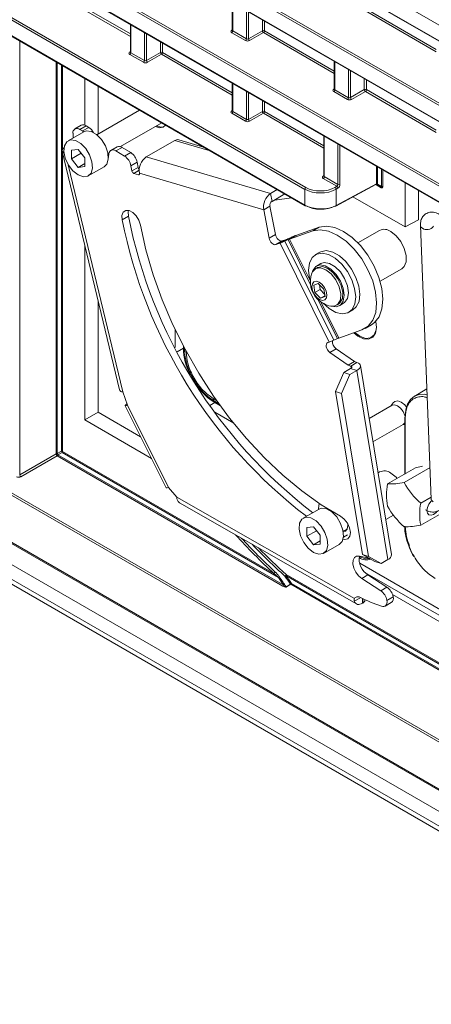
# Model space of a CAD drawing. Header units: millimetres. Extents: x 0 to 1118, y 0 to 864.
# Tile 16 of 156: x 837 to 851, y 223 to 256. Entities that reach past the tile are written whole.
import ezdxf

# ---------------------------------------------------------------- set-up
doc = ezdxf.new("R2010")
doc.units = ezdxf.units.MM

msp = doc.modelspace()

# ---------------------------------------------------------------- linework, layer by layer
at = {"color": 9, "linetype": 'Continuous', "lineweight": 0}
for p, q in [((863.535, 249.107), (764.804, 306.102)), ((764.804, 305.57), (863.535, 248.574)), ((863.535, 246.383), (764.804, 303.378)), ((764.839, 303.439), (863.569, 246.443)), ((764.804, 302.846), (863.535, 245.85)), ((863.535, 243.658), (764.804, 300.654)), ((764.839, 300.715), (863.569, 243.719)), ((764.804, 300.122), (863.535, 243.126)), ((846.65, 250.681), (764.804, 297.93)), ((764.839, 297.991), (846.685, 250.742)), ((764.804, 297.398), (846.65, 250.149)), ((860.442, 226.65), (767.896, 280.076)), ((767.931, 280.136), (860.477, 226.711)), ((766.095, 279.531), (862.244, 224.025)), ((766.555, 278.512), (861.607, 223.639)), ((766.555, 278.017), (861.607, 223.145)), ((766.658, 277.789), (861.711, 222.916)), ((838.388, 257.297), (840.75, 255.933)), ((840.75, 255.852), (838.353, 257.236)), ((844.212, 256.988), (844.212, 256.036)), ((844.673, 255.77), (844.673, 256.722)), ((844.743, 256.682), (844.743, 255.771)), ((851.092, 255.33), (848.694, 256.714)), ((848.729, 256.775), (851.092, 255.411)), ((845.212, 256.041), (845.212, 256.411)), ((845.282, 256.371), (845.282, 256.041)), ((840.765, 256.254), (840.765, 255.301)), ((841.226, 255.035), (841.226, 255.988)), ((841.296, 255.948), (841.296, 255.037)), ((844.176, 256.057), (844.197, 256.07)), ((844.638, 255.709), (844.177, 255.975)), ((844.212, 256.036), (844.673, 255.77)), ((844.743, 255.771), (845.212, 256.041)), ((845.247, 255.98), (844.778, 255.709)), ((847.644, 254.596), (845.247, 255.98)), ((845.282, 256.041), (847.644, 254.677)), ((837.009, 255.698), (837.009, 241.026)), ((841.765, 255.307), (841.765, 255.677)), ((841.835, 255.636), (841.835, 255.307)), ((840.729, 255.323), (840.75, 255.336)), ((840.765, 255.301), (841.226, 255.035)), ((841.296, 255.037), (841.765, 255.307)), ((841.835, 255.307), (844.197, 253.943)), ((838.243, 241.739), (838.243, 254.986)), ((838.278, 254.966), (838.278, 241.747)), ((841.191, 254.975), (840.73, 255.241)), ((841.8, 255.246), (841.331, 254.975)), ((844.197, 253.862), (841.8, 255.246)), ((847.659, 254.998), (847.659, 254.046)), ((838.417, 241.827), (838.417, 254.885)), ((838.452, 254.865), (838.452, 252.019)), ((848.12, 253.78), (848.12, 254.732)), ((848.19, 254.692), (848.19, 253.781)), ((848.659, 254.051), (848.659, 254.421)), ((848.729, 254.381), (848.729, 254.051)), ((844.212, 254.264), (844.212, 253.312)), ((844.673, 253.045), (844.673, 253.998)), ((844.743, 253.958), (844.743, 253.047)), ((847.623, 254.067), (847.644, 254.08)), ((848.085, 253.719), (847.624, 253.985)), ((847.659, 254.046), (848.12, 253.78)), ((848.19, 253.781), (848.659, 254.051)), ((848.694, 253.99), (848.225, 253.719)), ((851.092, 252.606), (848.694, 253.99)), ((848.729, 254.051), (851.092, 252.687)), ((845.212, 253.317), (845.212, 253.687)), ((845.282, 253.646), (845.282, 253.317)), ((844.176, 253.333), (844.197, 253.346)), ((844.212, 253.312), (844.673, 253.045)), ((844.743, 253.047), (845.212, 253.317)), ((845.282, 253.317), (847.291, 252.157)), ((844.638, 252.985), (844.177, 253.251)), ((845.247, 253.256), (844.778, 252.985)), ((847.291, 252.076), (845.247, 253.256)), ((839.255, 252.83), (839.045, 252.708)), ((839.133, 252.656), (839.343, 252.777)), ((843.445, 251.983), (842.252, 252.334)), ((847.305, 252.478), (847.305, 251.11)), ((838.452, 251.951), (838.452, 241.819)), ((840.469, 252.101), (840.258, 251.98)), ((847.766, 250.844), (847.766, 252.212)), ((847.836, 252.172), (847.836, 250.844)), ((840.55, 251.805), (840.761, 251.926)), ((845.488, 250.541), (841.287, 251.776)), ((838.652, 251.513), (840.49, 243.833)), ((840.979, 251.598), (840.769, 251.477)), ((840.802, 251.303), (841.012, 251.425)), ((841.051, 251.328), (840.866, 251.222)), ((849.071, 250.87), (849.071, 251.459)), ((849.106, 251.439), (849.106, 250.878)), ((849.245, 250.774), (849.245, 251.359)), ((849.28, 251.338), (849.28, 250.766)), ((841.02, 251.176), (841.059, 251.199)), ((845.26, 249.993), (841.059, 251.228)), ((847.27, 251.132), (847.291, 251.145)), ((847.73, 250.784), (847.271, 251.049)), ((847.305, 251.11), (847.766, 250.844)), ((846.65, 250.149), (846.65, 250.681)), ((847.666, 250.747), (847.73, 250.784)), ((847.702, 250.134), (849.071, 250.87)), ((847.766, 250.723), (847.702, 250.686)), ((847.702, 250.686), (847.702, 250.134)), ((849.23, 250.737), (849.049, 250.841)), ((849.076, 250.843), (849.22, 250.76)), ((849.101, 250.857), (849.245, 250.774)), ((845.538, 250.276), (845.488, 250.541)), ((845.47, 250.114), (845.26, 249.993)), ((840.683, 249.777), (840.473, 249.656)), ((847.13, 249.398), (846.919, 249.277)), ((845.441, 249.034), (845.652, 249.155)), ((845.814, 248.867), (846.025, 248.988)), ((845.971, 248.931), (846.071, 249.007)), ((846.086, 248.982), (846.186, 249.058)), ((846.843, 247.457), (846.086, 248.982)), ((846.132, 249.001), (846.343, 249.122)), ((846.83, 247.595), (846.132, 249.001)), ((845.878, 248.936), (845.667, 248.815)), ((847.475, 245.521), (845.814, 248.867)), ((847.632, 245.585), (845.971, 248.931)), ((847.747, 245.636), (847.089, 246.96)), ((847.793, 245.655), (847.185, 246.88)), ((842.542, 245.311), (842.334, 245.191)), ((847.705, 245.291), (847.495, 245.17)), ((842.637, 245.196), (842.637, 245.214)), ((848.197, 244.627), (848.403, 244.558)), ((848.199, 244.707), (848.409, 244.828)), ((848.199, 244.707), (848.211, 244.636)), ((848.403, 244.558), (849.456, 238.168)), ((843.288, 243.71), (843.46, 243.611)), ((840.655, 243.384), (842.034, 240.606)), ((843.603, 243.474), (843.44, 243.38)), ((843.665, 243.549), (843.548, 243.617)), ((850.042, 241.069), (850.042, 242.951)), ((837.009, 241.026), (838.243, 241.739)), ((838.279, 241.678), (837.044, 240.965)), ((838.278, 241.747), (838.417, 241.827)), ((845.909, 237.273), (838.279, 241.678)), ((838.442, 241.784), (838.303, 241.704)), ((838.303, 241.704), (845.933, 237.299)), ((845.757, 237.561), (838.442, 241.784)), ((838.452, 241.819), (845.602, 237.692)), ((842.322, 240.282), (848.326, 236.85)), ((848.089, 239.006), (847.953, 238.927)), ((846.019, 237.66), (852.199, 234.092)), ((848.781, 237.646), (848.571, 237.525)), ((852.189, 234.058), (846.01, 237.626)), ((846.015, 237.249), (846.163, 237.337)), ((846.171, 237.331), (846.024, 237.243)), ((851.841, 234.057), (846.171, 237.331)), ((846.196, 237.357), (851.866, 234.084)), ((849.212, 237.113), (849.422, 237.235)), ((848.512, 236.867), (848.32, 236.756)), ((848.601, 236.849), (848.602, 236.691)), ((848.607, 236.694), (848.607, 236.846))]:
    msp.add_line(p, q, dxfattribs=at)
at = {"color": 7, "linetype": 'Continuous', "lineweight": 15}
for p, q in [((764.814, 305.547), (863.545, 248.552)), ((764.814, 302.823), (863.545, 245.827)), ((764.814, 300.099), (863.545, 243.103)), ((764.814, 297.375), (846.661, 250.126)), ((766.121, 279.474), (862.27, 223.968)), ((766.981, 277.602), (862.034, 222.729)), ((844.197, 256.997), (844.197, 256.056)), ((840.75, 256.263), (840.75, 255.322)), ((844.197, 256.057), (844.196, 256.05)), ((840.75, 255.323), (840.749, 255.316)), ((847.644, 255.007), (847.644, 254.066)), ((839.21, 252.852), (839.21, 254.428)), ((844.197, 254.273), (844.197, 253.332)), ((839.659, 252.551), (839.659, 254.168)), ((847.644, 254.067), (847.643, 254.06)), ((841.06, 253.36), (839.616, 252.526)), ((844.197, 253.333), (844.196, 253.326)), ((839.172, 252.63), (838.642, 252.324)), ((839.088, 252.848), (838.878, 252.727)), ((839.133, 252.656), (839.045, 252.708)), ((839.17, 252.629), (839.133, 252.656)), ((839.343, 252.777), (839.255, 252.83)), ((840.421, 252.125), (841.81, 252.927)), ((842.252, 252.334), (841.287, 251.776)), ((843.224, 252.11), (842.392, 252.355)), ((847.291, 252.487), (847.291, 251.131)), ((838.447, 251.974), (840.378, 243.907)), ((838.985, 252.03), (838.759, 252.011)), ((838.759, 252.011), (838.759, 251.711)), ((839.212, 251.75), (838.985, 252.03)), ((840.302, 252.12), (840.091, 251.999)), ((840.55, 251.805), (840.258, 251.98)), ((840.761, 251.926), (840.469, 252.101)), ((839.089, 251.901), (838.759, 251.711)), ((838.759, 251.711), (838.985, 251.425)), ((839.212, 251.449), (839.212, 251.75)), ((839.991, 251.877), (840.028, 251.898)), ((840.009, 251.772), (840.001, 251.737)), ((840.027, 251.891), (840.009, 251.772)), ((839.212, 251.556), (838.985, 251.425)), ((838.985, 251.425), (839.212, 251.449)), ((839.329, 251.133), (839.859, 251.44)), ((840.802, 251.303), (840.769, 251.477)), ((841.012, 251.425), (840.979, 251.598)), ((841.02, 251.176), (840.866, 251.222)), ((847.291, 251.131), (847.289, 251.125)), ((845.488, 250.541), (845.715, 250.672)), ((847.691, 250.111), (849.053, 250.843)), ((849.22, 250.76), (849.076, 250.843)), ((850.037, 249.409), (850.037, 250.901)), ((850.487, 249.651), (850.487, 250.642)), ((845.538, 250.276), (845.969, 250.526)), ((845.615, 250.321), (845.638, 250.315)), ((845.638, 250.315), (845.634, 250.332)), ((846.192, 250.397), (845.638, 250.315)), ((848.276, 250.426), (850.037, 249.409)), ((845.441, 249.034), (845.26, 249.993)), ((845.652, 249.155), (845.47, 250.114)), ((850.037, 249.409), (850.487, 249.651)), ((846.919, 249.277), (846.132, 249.001)), ((847.13, 249.398), (846.343, 249.122)), ((849.176, 249.293), (848.445, 248.871)), ((850.554, 249.456), (850.923, 240.207)), ((846.025, 248.988), (845.878, 248.936)), ((846.086, 248.982), (845.971, 248.931)), ((846.186, 249.058), (846.071, 249.007)), ((839.21, 242.886), (839.21, 248.788)), ((845.814, 248.867), (845.667, 248.815)), ((847.15, 248.557), (847.009, 248.475)), ((847.074, 248.036), (847.006, 247.998)), ((847.184, 248.172), (847.042, 248.09)), ((849.194, 247.572), (849.926, 247.994)), ((847.104, 247.503), (846.947, 247.443)), ((846.947, 247.443), (846.981, 247.191)), ((847.165, 247.297), (846.981, 247.191)), ((847.295, 247.31), (847.104, 247.503)), ((847.142, 247.465), (847.165, 247.297)), ((847.165, 247.297), (847.318, 247.143)), ((847.33, 247.058), (847.295, 247.31)), ((846.981, 247.191), (847.172, 246.999)), ((847.326, 247.087), (847.172, 246.999)), ((847.172, 246.999), (847.33, 247.058)), ((839.659, 243.146), (839.659, 246.909)), ((847.719, 246.763), (847.786, 246.802)), ((847.817, 246.748), (847.959, 246.83)), ((848.134, 246.527), (848.275, 246.608)), ((842.259, 245.96), (842.259, 245.334)), ((848.687, 245.98), (848.898, 246.102)), ((849.065, 246.017), (849.043, 246.216)), ((847.632, 245.585), (847.747, 245.636)), ((847.793, 245.655), (848.58, 245.931)), ((848.509, 245.716), (848.338, 245.846)), ((842.542, 245.392), (842.542, 245.311)), ((842.579, 245.322), (842.579, 245.276)), ((847.421, 245.502), (847.475, 245.521)), ((848.323, 244.857), (847.705, 245.291)), ((848.112, 244.736), (847.495, 245.17)), ((848.197, 244.627), (847.965, 244.493)), ((848.112, 244.736), (848.323, 244.857)), ((848.199, 244.707), (848.112, 244.736)), ((848.409, 244.828), (848.323, 244.857)), ((849.581, 238.334), (848.527, 244.724)), ((847.685, 243.847), (847.965, 244.493)), ((848.171, 244.424), (847.891, 243.779)), ((847.965, 244.493), (848.171, 244.424)), ((848.403, 244.558), (848.171, 244.424)), ((842.964, 244.143), (842.924, 244.167)), ((840.655, 243.384), (840.49, 243.833)), ((847.891, 243.779), (847.685, 243.847)), ((847.685, 243.847), (848.593, 238.34)), ((847.891, 243.779), (848.799, 238.272)), ((850.774, 243.937), (850.346, 243.683)), ((840.575, 243.369), (841.955, 240.59)), ((843.589, 243.527), (843.745, 243.436)), ((843.603, 243.474), (843.801, 243.359)), ((849.595, 243.387), (848.822, 242.94)), ((849.637, 243.466), (849.571, 243.372)), ((849.686, 243.511), (849.685, 243.511)), ((839.21, 242.886), (839.659, 243.146)), ((841.098, 242.315), (839.659, 243.146)), ((843.606, 243.145), (844.245, 242.776)), ((850.023, 242.977), (850.023, 241.059)), ((841.46, 241.588), (839.21, 242.886)), ((848.952, 242.149), (849.97, 242.737)), ((849.946, 242.723), (850.023, 242.73)), ((850.023, 242.794), (849.97, 242.737)), ((850.39, 241.27), (850.63, 241.322)), ((849.176, 241.128), (849.125, 241.099)), ((849.442, 240.723), (850.39, 241.27)), ((850.003, 240.773), (850.88, 241.28)), ((842.322, 240.282), (842.034, 240.606)), ((842.411, 240.087), (848.391, 236.67)), ((850.564, 240.075), (850.92, 240.281)), ((847.127, 239.873), (846.596, 239.567)), ((847.567, 239.772), (847.578, 239.789)), ((847.593, 239.781), (847.571, 239.768)), ((849.386, 239.517), (849.644, 239.666)), ((850.564, 239.327), (851.512, 239.874)), ((846.94, 239.272), (846.714, 239.254)), ((846.714, 239.254), (846.714, 238.953)), ((847.044, 239.144), (846.714, 238.953)), ((847.166, 238.992), (846.94, 239.272)), ((847.166, 238.692), (847.166, 238.992)), ((847.946, 239.119), (848.076, 239.194)), ((846.714, 238.953), (846.94, 238.667)), ((847.166, 238.798), (846.94, 238.667)), ((846.94, 238.667), (847.166, 238.692)), ((847.284, 238.376), (847.814, 238.682)), ((848.593, 238.34), (848.799, 238.272)), ((849.019, 238.103), (848.593, 238.34)), ((848.509, 238.261), (848.491, 238.272)), ((848.497, 238.286), (848.825, 238.211)), ((859.267, 231.826), (848.503, 238.041)), ((848.799, 238.272), (849.225, 238.034)), ((849.225, 238.034), (849.019, 238.103)), ((849.225, 238.034), (849.456, 238.168)), ((848.68, 237.731), (855.241, 233.943)), ((849.422, 237.235), (848.781, 237.646)), ((849.212, 237.113), (848.571, 237.525)), ((854.969, 233.892), (849.612, 236.985)), ((848.513, 236.889), (848.512, 236.867)), ((848.607, 236.694), (848.602, 236.691)), ((848.68, 236.796), (848.68, 236.813)), ((849.359, 236.592), (849.569, 236.713)), ((849.633, 236.911), (849.423, 236.789))]:
    msp.add_line(p, q, dxfattribs=at)
at = {"color": 7, "linetype": 'Continuous', "lineweight": 15, "flags": 128}
for points in [[(839.172, 252.63), (839.26, 252.66), (839.426, 252.638), (839.605, 252.535), (839.771, 252.365), (839.904, 252.149), (839.983, 251.919), (840, 251.704), (839.951, 251.534), (839.859, 251.44)], [(841.598, 252.804), (841.739, 252.756), (841.86, 252.779), (841.933, 252.856)], [(841.639, 252.828), (841.78, 252.779), (841.878, 252.792)], [(838.985, 251.167), (838.81, 251.307), (838.658, 251.503), (838.55, 251.73), (838.501, 251.956), (838.518, 252.152), (838.597, 252.291), (838.729, 252.354), (838.896, 252.332), (839.075, 252.229), (839.241, 252.058), (839.373, 251.843), (839.453, 251.613), (839.469, 251.398), (839.42, 251.227), (839.313, 251.125), (839.161, 251.104), (838.985, 251.167)], [(842.252, 252.334), (842.34, 252.361), (842.392, 252.355)], [(838.504, 252.082), (838.481, 252.061), (838.455, 252.025), (838.446, 251.992), (838.451, 251.961), (838.473, 251.935), (838.505, 251.916)], [(840.258, 251.98), (840.218, 252), (840.178, 252.012), (840.141, 252.014), (840.107, 252.006), (840.078, 251.989), (840.054, 251.964), (840.037, 251.931), (840.027, 251.891)], [(841.059, 251.228), (841.061, 251.215), (841.06, 251.203), (841.058, 251.193), (841.053, 251.185), (841.047, 251.179), (841.039, 251.175), (841.03, 251.174), (841.02, 251.176)], [(841.091, 249.474), (841.038, 249.634), (840.947, 249.784), (840.83, 249.9), (840.706, 249.965), (840.593, 249.97), (840.509, 249.912), (840.467, 249.802), (840.473, 249.656)], [(840.688, 249.97), (840.677, 249.923), (840.683, 249.777)], [(847.859, 239.63), (847.203, 240.022), (846.551, 240.486), (845.909, 241.015), (845.284, 241.607), (844.681, 242.255), (844.106, 242.952), (843.565, 243.694), (843.062, 244.471), (842.602, 245.278), (842.191, 246.106), (841.83, 246.947), (841.525, 247.794), (841.278, 248.639), (841.091, 249.474)], [(848.58, 245.931), (848.789, 246.054), (848.946, 246.254), (849.043, 246.522), (849.076, 246.844), (849.041, 247.205), (848.942, 247.585), (848.783, 247.966), (848.573, 248.329), (848.321, 248.656), (848.04, 248.93), (847.745, 249.138), (847.45, 249.268), (847.17, 249.316), (846.919, 249.277)], [(848.898, 246.102), (849, 246.175), (849.157, 246.375), (849.254, 246.643), (849.286, 246.966), (849.252, 247.326), (849.153, 247.706), (848.994, 248.088), (848.783, 248.451), (848.531, 248.778), (848.25, 249.052), (847.955, 249.259), (847.66, 249.39), (847.381, 249.437), (847.13, 249.398)], [(845.667, 248.815), (845.637, 248.811), (845.603, 248.818), (845.568, 248.837), (845.533, 248.865), (845.502, 248.901), (845.475, 248.943), (845.454, 248.988), (845.441, 249.034)], [(845.652, 249.155), (845.664, 249.11), (845.685, 249.065), (845.712, 249.023), (845.744, 248.986), (845.778, 248.958), (845.814, 248.94), (845.848, 248.932), (845.878, 248.936)], [(849.926, 247.994), (850.01, 248.073), (850.073, 248.236), (850.073, 248.449), (850.01, 248.685), (849.892, 248.916), (849.733, 249.115), (849.551, 249.256)], [(847.694, 246.522), (847.911, 246.474), (848.1, 246.509), (848.246, 246.624), (848.337, 246.811), (848.367, 247.053), (848.332, 247.331), (848.235, 247.624), (848.085, 247.906), (847.893, 248.155), (847.675, 248.352), (847.448, 248.479), (847.232, 248.528), (847.043, 248.493), (846.897, 248.377), (846.805, 248.191), (846.776, 247.949), (846.811, 247.67), (846.837, 247.573)], [(848.275, 246.608), (848.387, 246.706), (848.479, 246.892), (848.508, 247.135), (848.473, 247.413), (848.377, 247.705), (848.226, 247.988), (848.034, 248.237), (847.816, 248.434), (847.59, 248.561), (847.373, 248.609), (847.184, 248.574), (847.15, 248.557)], [(846.887, 247.846), (846.909, 247.895), (847.018, 248.004), (847.174, 248.029), (847.356, 247.966), (847.538, 247.825)], [(846.895, 247.868), (846.918, 247.94), (847.015, 248.072), (847.161, 248.126), (847.34, 248.096), (847.529, 247.984), (847.706, 247.806), (847.851, 247.581), (847.945, 247.337), (847.978, 247.103), (847.945, 246.906), (847.851, 246.771), (847.706, 246.713), (847.551, 246.732)], [(847.074, 248.036), (847.085, 248.043), (847.241, 248.068), (847.423, 248.005), (847.605, 247.863)], [(847.184, 248.172), (847.302, 248.208), (847.481, 248.177), (847.67, 248.066), (847.848, 247.888), (847.992, 247.663), (848.087, 247.419), (848.119, 247.185), (848.087, 246.988), (847.992, 246.853), (847.959, 246.83)], [(847.538, 247.825), (847.697, 247.623), (847.81, 247.388), (847.864, 247.153), (847.849, 246.948), (847.769, 246.802), (847.634, 246.734), (847.527, 246.736)], [(847.605, 247.863), (847.764, 247.662), (847.878, 247.427), (847.931, 247.192), (847.916, 246.987), (847.836, 246.841), (847.786, 246.802)], [(847.226, 247.473), (847.31, 247.365), (847.368, 247.24), (847.39, 247.116), (847.375, 247.013), (847.323, 246.946), (847.243, 246.925), (847.148, 246.954), (847.05, 247.028), (846.966, 247.136), (846.909, 247.262), (846.886, 247.386), (846.902, 247.489), (846.953, 247.556), (847.033, 247.576), (847.129, 247.547), (847.226, 247.473)], [(847.266, 246.829), (847.468, 246.65), (847.694, 246.522)], [(848.301, 245.833), (848.444, 245.715), (848.632, 245.624), (848.805, 245.612), (848.944, 245.68), (849.034, 245.82), (849.065, 246.017)], [(849.065, 246.038), (849.057, 245.931), (848.991, 245.759), (848.867, 245.66), (848.699, 245.645), (848.509, 245.716)], [(847.495, 245.17), (847.455, 245.205), (847.419, 245.251), (847.392, 245.302), (847.374, 245.356), (847.369, 245.407), (847.375, 245.45), (847.393, 245.483), (847.421, 245.502)], [(848.197, 244.627), (848.213, 244.637), (848.224, 244.649), (848.232, 244.66), (848.234, 244.671), (848.232, 244.682), (848.225, 244.692), (848.214, 244.7), (848.199, 244.707)], [(848.403, 244.558), (848.456, 244.594), (848.495, 244.631), (848.52, 244.67), (848.528, 244.709), (848.521, 244.745), (848.498, 244.778), (848.461, 244.806), (848.409, 244.828)], [(850.782, 243.739), (850.693, 243.753), (850.511, 243.745), (850.351, 243.686), (850.219, 243.577), (850.122, 243.422), (850.061, 243.228), (850.041, 243.002)], [(840.64, 243.426), (840.624, 243.415), (840.594, 243.393), (840.578, 243.377), (840.576, 243.368), (840.589, 243.366), (840.615, 243.372), (840.655, 243.384)], [(849.595, 243.387), (849.681, 243.403), (849.783, 243.368), (849.884, 243.286), (849.97, 243.17), (850.028, 243.038), (850.038, 243)], [(849.637, 243.466), (849.685, 243.511), (849.786, 243.53), (849.904, 243.489), (850.023, 243.394), (850.083, 243.319)], [(850.084, 243.32), (850.023, 243.394), (849.905, 243.489), (849.786, 243.531), (849.686, 243.511)], [(849.768, 240.912), (849.733, 240.949), (849.551, 241.091)], [(842.034, 240.606), (841.995, 240.593), (841.968, 240.588), (841.955, 240.589), (841.955, 240.59)], [(847.112, 239.864), (847.112, 239.887), (847.132, 240.069)], [(850.94, 240.169), (850.913, 240.142), (850.84, 240.044), (850.791, 239.931), (850.774, 239.822), (850.791, 239.733), (850.84, 239.677), (850.913, 239.663), (850.998, 239.693), (851.084, 239.762), (851.116, 239.799)], [(847.127, 239.873), (847.215, 239.902), (847.381, 239.881), (847.56, 239.778), (847.726, 239.607), (847.858, 239.392), (847.938, 239.161), (847.955, 238.946), (847.906, 238.776), (847.814, 238.682)], [(847.939, 238.858), (848, 238.847), (848.101, 238.872), (848.167, 238.955), (848.187, 239.085), (848.159, 239.241), (848.087, 239.399), (847.982, 239.536), (847.859, 239.63)], [(846.94, 238.41), (846.765, 238.549), (846.613, 238.745), (846.505, 238.972), (846.456, 239.199), (846.473, 239.395), (846.552, 239.533), (846.684, 239.596), (846.851, 239.575), (847.03, 239.471), (847.196, 239.301), (847.328, 239.085), (847.408, 238.855), (847.424, 238.64), (847.375, 238.47), (847.268, 238.367), (847.116, 238.346), (846.94, 238.41)], [(848.096, 239.384), (848.102, 239.315), (848.08, 239.202), (848.019, 239.132), (847.947, 239.113)], [(848.571, 237.525), (848.463, 237.616), (848.371, 237.74), (848.305, 237.88), (848.273, 238.021), (848.279, 238.144), (848.323, 238.237), (848.398, 238.286), (848.497, 238.286)], [(848.848, 238.198), (848.699, 238.19), (848.509, 238.261)], [(848.32, 236.756), (848.339, 236.719), (848.364, 236.689), (848.395, 236.667), (848.43, 236.654), (848.47, 236.65), (848.512, 236.655), (848.556, 236.668), (848.602, 236.691)], [(849.238, 236.588), (849.281, 236.577), (849.321, 236.578), (849.356, 236.59), (849.385, 236.613), (849.407, 236.645), (849.421, 236.687), (849.426, 236.735), (849.423, 236.789)]]:
    msp.add_lwpolyline(points, dxfattribs=at)
at = {"color": 9, "linetype": 'Continuous', "lineweight": 0, "flags": 128}
for points in [[(850.62, 249.365), (850.571, 249.408), (850.554, 249.457)], [(850.989, 240.116), (850.94, 240.159), (850.923, 240.207)]]:
    msp.add_lwpolyline(points, dxfattribs=at)
at = {"color": 9, "linetype": 'Continuous', "lineweight": 0}
for centre, radius, start, end in [((844.191, 256.08), 0.0279, 236.5278, 281.5634), ((844.135, 256.039), 0.077, 303.2297, 357.3477), ((845.246, 255.972), 0.077, 62.6565, 116.7662), ((845.291, 256.046), 0.0793, 183.5222, 236.4778), ((845.205, 256.044), 0.077, 303.2297, 357.3477), ((844.596, 255.773), 0.077, 303.2297, 357.3477), ((844.822, 255.775), 0.0793, 183.5222, 236.4778), ((840.744, 255.346), 0.0279, 236.5133, 281.7062), ((840.688, 255.305), 0.077, 303.2297, 357.3477), ((841.799, 255.238), 0.077, 62.6565, 116.7662), ((841.844, 255.312), 0.0793, 183.5222, 236.4778), ((841.758, 255.31), 0.077, 303.2297, 357.3477), ((841.149, 255.039), 0.077, 303.2297, 357.3477), ((841.375, 255.041), 0.0793, 183.5222, 236.4778), ((847.638, 254.09), 0.0279, 236.5278, 281.5634), ((847.582, 254.049), 0.077, 303.2297, 357.3477), ((848.694, 253.982), 0.077, 62.6565, 116.7662), ((848.738, 254.056), 0.0793, 183.5222, 236.4778), ((848.652, 254.054), 0.077, 303.2297, 357.3477), ((848.043, 253.783), 0.077, 303.2297, 357.3477), ((848.269, 253.785), 0.0793, 183.5222, 236.4778), ((844.191, 253.356), 0.0279, 236.5133, 281.7062), ((844.135, 253.315), 0.077, 303.2297, 357.3477), ((845.246, 253.248), 0.077, 62.6565, 116.7662), ((845.291, 253.322), 0.0793, 183.5222, 236.4778), ((845.205, 253.32), 0.077, 303.2297, 357.3477), ((844.596, 253.049), 0.077, 303.2297, 357.3477), ((844.822, 253.051), 0.0793, 183.5222, 236.4778), ((847.285, 251.155), 0.0279, 236.5133, 281.7062), ((847.229, 251.114), 0.077, 303.2297, 357.3477), ((846.727, 250.678), 0.077, 123.2297, 177.3477), ((847.623, 250.681), 0.0793, 3.5222, 56.4778), ((847.687, 250.718), 0.0793, 3.5222, 56.4778), ((847.802, 250.913), 0.077, 242.6565, 296.7662), ((849.081, 250.803), 0.0575, 69.9432, 103.7415), ((849.104, 250.806), 0.0727, 88.9341, 117.3238), ((849.205, 250.739), 0.0252, 354.3796, 54.302), ((849.246, 250.702), 0.0721, 61.9598, 91.1441), ((846.675, 250.147), 0.0247, 173.763, 234.9248), ((847.677, 250.132), 0.0251, 303.6566, 5.5302), ((850.771, 249.602), 0.281, 237.4614, 322.6664), ((842.677, 245.286), 0.099, 185.6948, 245.6253), ((843.644, 243.606), 0.097, 173.7012, 234.9867), ((850.054, 242.979), 0.0308, 185.0477, 246.2725), ((838.277, 241.674), 0.0727, 88.9341, 117.3238), ((838.323, 241.744), 0.0793, 183.5222, 236.4778), ((838.172, 241.657), 0.14, 19.6831, 40.3169), ((838.24, 241.739), 0.0727, 302.6713, 331.0662), ((838.419, 241.755), 0.0721, 61.9598, 91.1441), ((838.311, 241.737), 0.14, 19.6831, 40.3169), ((838.38, 241.821), 0.0721, 328.8563, 358.0435), ((837.088, 241.031), 0.0793, 183.5222, 236.4778), ((852.046, 239.38), 2.006, 182.9945, 202.3253), ((845.704, 237.651), 0.11, 121.1777, 158.0902), ((845.92, 237.697), 0.106, 301.2882, 339.5174), ((845.948, 237.662), 0.0717, 329.4436, 358.0974), ((845.816, 237.494), 0.0889, 105.9721, 131.3276), ((845.869, 237.334), 0.0727, 302.6713, 331.0662), ((845.949, 237.691), 0.0892, 286.7679, 312.4854), ((846.135, 237.42), 0.0877, 288.1374, 314.0756), ((846.2, 237.38), 0.0573, 228.5604, 239.5623), ((846.132, 237.392), 0.0731, 302.7219, 331.6512), ((846.053, 237.292), 0.0573, 228.5616, 239.5624)]:
    msp.add_arc(centre, radius, start, end, dxfattribs=at)
at = {"color": 7, "linetype": 'Continuous', "lineweight": 15}
for centre, radius, start, end in [((838.951, 252.6), 0.143, 49.2214, 189.5372), ((839.156, 252.7), 0.163, 52.5265, 114.6622), ((839.081, 252.373), 0.481, 28.5026, 57.0091), ((850.867, 252.65), 12.056, 180.3498, 181.0792), ((840.369, 251.969), 0.166, 53.1547, 114.034), ((840.267, 251.379), 0.512, 10.992, 56.3362), ((840.477, 251.501), 0.512, 10.992, 56.3362), ((841.594, 251.327), 0.544, 124.3845, 190.5568), ((840.909, 251.322), 0.109, 189.56, 246.5644), ((841.131, 251.449), 0.121, 191.312, 229.4465), ((845.795, 250.092), 0.544, 124.3845, 190.5568), ((845.629, 250.144), 0.161, 124.3845, 190.5568), ((846.671, 250.149), 0.0248, 245.3602, 304.6041), ((847.681, 250.134), 0.0247, 233.6019, 292.9652), ((856.89, 252.909), 16.737, 191.2079, 232.5105), ((857.101, 253.03), 16.737, 191.2079, 232.5105), ((849.334, 248.973), 0.357, 52.4853, 116.2043), ((845.808, 249.584), 0.634, 289.9664, 294.4846), ((846.349, 248.405), 0.634, 109.9664, 114.4846), ((847.075, 247.107), 2.144, 109.9664, 114.4846), ((845.082, 250.882), 2.144, 289.9664, 294.4846), ((847.674, 247.56), 0.838, 160.0667, 224.8223), ((847.674, 247.56), 0.838, 224.8223, 259.9279), ((848.01, 245.059), 0.634, 109.9664, 114.4846), ((844.654, 245.377), 2.113, 181.7962, 207.1276), ((846.743, 247.536), 2.144, 289.9664, 294.4846), ((847.867, 245.527), 0.286, 172.7834, 235.5133), ((844.644, 245.186), 2.004, 216.1734, 238.6951), ((840.492, 243.957), 0.124, 203.7334, 269.3494), ((849.334, 240.808), 0.357, 52.4853, 116.2043), ((851.546, 240.349), 2.137, 169.9201, 190.0799), ((849.505, 243.177), 2.455, 268.5216, 281.6975), ((852.348, 242.084), 2.687, 209.2012, 228.3879), ((842.53, 240.26), 0.21, 174.0017, 235.2557), ((851.787, 241.286), 2.687, 209.2012, 228.3879), ((852.668, 239.701), 2.137, 169.9201, 190.0799), ((850.066, 241.731), 2.455, 268.5216, 281.6975), ((861.434, 254.65), 23.2, 222.3965, 226.9668), ((861.36, 254.579), 23.028, 222.9345, 226.9725), ((861.162, 254.334), 22.594, 223.8424, 227.7644), ((861.005, 254.174), 22.3, 224.4435, 227.7792), ((849.392, 238.346), 0.189, 289.9373, 356.4671), ((848.731, 238.569), 0.416, 233.5713, 290.9212), ((849.102, 238.174), 0.617, 169.4484, 238.7176), ((848.916, 236.691), 0.516, 11.0169, 54.9986), ((849.127, 236.812), 0.516, 11.0169, 54.9986), ((848.438, 236.78), 0.132, 57.1477, 147.8377), ((852.494, 245.45), 9.441, 245.0382, 249.8253), ((848.558, 236.807), 0.123, 293.7247, 354.9857), ((849.455, 236.859), 0.185, 308.053, 16.2068)]:
    msp.add_arc(centre, radius, start, end, dxfattribs=at)
at = {"color": 9, "linetype": 'Continuous', "lineweight": 0}
for centre, major_axis, ratio, start_param, end_param in [((844.248, 256.017), (0.1, 0.0015), 0.587275, 2.364613, 3.917956), ((844.247, 256.057), (0.05, 0.0016), 0.597067, 3.122887, 3.908285), ((844.709, 255.751), (0.1, 0.0015), 0.587275, 3.917956, 5.471299), ((844.708, 255.791), (0.05, 0.0016), 0.597067, 3.908285, 5.461628), ((840.801, 255.283), (0.1, 0.0015), 0.587275, 2.364613, 3.917956), ((840.8, 255.323), (0.05, 0.0016), 0.597067, 3.122887, 3.908285), ((841.262, 255.017), (0.1, 0.0015), 0.587275, 3.917956, 5.471299), ((841.261, 255.057), (0.05, 0.0016), 0.597067, 3.908285, 5.461628), ((847.695, 254.027), (0.1, 0.0015), 0.587275, 2.364613, 3.917956), ((847.694, 254.067), (0.05, 0.0016), 0.597067, 3.122887, 3.908285), ((848.156, 253.761), (0.1, 0.0015), 0.587275, 3.917956, 5.471299), ((848.155, 253.801), (0.05, 0.0016), 0.597067, 3.908285, 5.461628), ((844.248, 253.293), (0.1, 0.0015), 0.587275, 2.364613, 3.917956), ((844.247, 253.333), (0.05, 0.0016), 0.597067, 3.122887, 3.908285), ((844.709, 253.027), (0.1, 0.0015), 0.587275, 3.917956, 5.471299), ((844.708, 253.067), (0.05, 0.0016), 0.597067, 3.908285, 5.461628), ((847.341, 251.092), (0.1, 0.0015), 0.587275, 2.364613, 3.917956), ((847.341, 251.132), (0.05, 0.0016), 0.597067, 3.122887, 3.908285), ((847.181, 250.998), (0.75, 0.011), 0.586615, 3.918577, 5.471921), ((847.18, 251.038), (0.7, 0.011), 0.587275, 3.917956, 5.471299), ((847.73, 250.825), (0.0264, 0.0425), 0.597161, 3.963072, 5.516415), ((847.764, 250.804), (0.0513, 0.0858), 0.587369, 3.9534, 5.506743), ((849.065, 250.907), (0.0192, 0.0646), 0.310201, 3.440487, 3.981617), ((848.962, 250.851), (0.109, 0.022), 0.359151, 5.9551, 6.216747), ((849.065, 250.907), (-0.0248, 0.0662), 0.403941, 2.685014, 3.732212), ((848.962, 250.88), (0.144, -0.002), 0.567215, 6.030111, 6.291758), ((849.145, 250.861), (-0.102, 0.108), 0.189509, 2.572557, 3.619755), ((849.18, 250.881), (-0.087, 0.15), 0.333351, 2.618029, 3.665227), ((836.975, 241.007), (0.1, 0.0015), 0.587275, 3.917956, 5.471299), ((859.618, 254.259), (11.154, 19.319), 0.577247, 2.853903, 2.876745), ((859.383, 254.075), (10.608, 19.042), 0.587238, 2.850168, 2.874032)]:
    msp.add_ellipse(centre, major_axis=major_axis, ratio=ratio, start_param=start_param, end_param=end_param, dxfattribs=at)
at = {"color": 7, "linetype": 'Continuous', "lineweight": 15}
for centre, major_axis, ratio, start_param, end_param in [((847.181, 250.445), (0.75, -0.01), 0.567807, 3.934873, 5.488216), ((847.18, 250.404), (0.7, -0.01), 0.567125, 3.935417, 5.48876)]:
    msp.add_ellipse(centre, major_axis=major_axis, ratio=ratio, start_param=start_param, end_param=end_param, dxfattribs=at)
for points, knots in [([(849.053, 250.843), (849.055, 250.844), (849.061, 250.847), (849.071, 250.845), (849.075, 250.843), (849.076, 250.843)], [0, 0, 0, 0, 0.3196993, 0.8542592, 1, 1, 1, 1]), ([(851.195, 249.835), (851.159, 249.854), (851.071, 249.898), (850.922, 249.92), (850.758, 249.88), (850.634, 249.773), (850.561, 249.625), (850.556, 249.515), (850.554, 249.456)], [0, 0, 0, 0, 0.125023, 0.308316, 0.475576, 0.655207, 0.816355, 1, 1, 1, 1]), ([(842.579, 245.276), (842.583, 245.191), (842.59, 245.04), (842.641, 244.822), (842.705, 244.624), (842.781, 244.445), (842.845, 244.329), (842.872, 244.279)], [0, 0, 0, 0, 0.263548, 0.469379, 0.642198, 0.846986, 1, 1, 1, 1]), ([(842.872, 244.279), (842.934, 244.182), (843.02, 244.045), (843.169, 243.868), (843.303, 243.734), (843.45, 243.611), (843.548, 243.554), (843.589, 243.53)], [0, 0, 0, 0, 0.3108749, 0.4362756, 0.641608, 0.8501987, 1, 1, 1, 1]), ([(850.731, 239.846), (850.767, 239.828), (850.856, 239.783), (851.004, 239.761), (851.168, 239.802), (851.292, 239.908), (851.366, 240.057), (851.37, 240.167), (851.373, 240.225)], [0, 0, 0, 0, 0.125023, 0.308316, 0.475576, 0.655207, 0.816355, 1, 1, 1, 1]), ([(850.923, 240.207), (850.922, 240.196), (850.922, 240.179), (850.922, 240.181), (850.922, 240.182)], [0, 0, 0, 0, 0.62485, 1, 1, 1, 1]), ([(850.026, 239.301), (850.027, 239.245), (850.028, 239.116), (850.067, 238.918), (850.116, 238.739), (850.156, 238.64), (850.172, 238.601)], [0, 0, 0, 0, 0.253688, 0.586726, 0.835495, 1, 1, 1, 1]), ([(850.172, 238.601), (850.18, 238.578), (850.221, 238.467), (850.281, 238.359), (850.328, 238.274)], [0, 0, 0, 0, 0.202215, 1, 1, 1, 1]), ([(848.32, 236.756), (848.315, 236.775), (848.307, 236.808), (848.32, 236.838), (848.326, 236.85)], [0, 0, 0, 0, 0.587608, 1, 1, 1, 1])]:
    msp.add_open_spline(points, degree=3, knots=knots, dxfattribs=at)
at = {"color": 9, "linetype": 'Continuous', "lineweight": 0}
for points, knots in [([(843.548, 243.617), (843.433, 243.697), (843.257, 243.821), (843.045, 244.074), (842.899, 244.295), (842.781, 244.531), (842.667, 244.842), (842.649, 245.056), (842.637, 245.196)], [0, 0, 0, 0, 0.239457, 0.368361, 0.5, 0.631639, 0.760543, 1, 1, 1, 1]), ([(850.042, 242.951), (850.055, 243.091), (850.076, 243.305), (850.202, 243.504), (850.333, 243.617), (850.496, 243.67), (850.647, 243.688), (850.751, 243.646), (850.786, 243.631)], [0, 0, 0, 0, 0.289164, 0.444825, 0.603791, 0.762756, 0.918418, 1, 1, 1, 1]), ([(851.054, 237.524), (850.926, 237.613), (850.731, 237.75), (850.495, 238.032), (850.333, 238.276), (850.202, 238.539), (850.076, 238.884), (850.055, 239.122), (850.042, 239.277)], [0, 0, 0, 0, 0.239457, 0.368361, 0.5, 0.631639, 0.760543, 1, 1, 1, 1]), ([(845.602, 237.692), (845.629, 237.671), (845.656, 237.649), (845.709, 237.606), (845.734, 237.584), (845.757, 237.561)], [0, 0, 0, 0, 0.5, 0.5, 1, 1, 1, 1]), ([(845.792, 237.58), (845.773, 237.609), (845.75, 237.637), (845.701, 237.692), (845.675, 237.719), (845.647, 237.745)], [0, 0, 0, 0, 0.5, 0.5, 1, 1, 1, 1]), ([(846.015, 237.249), (846.014, 237.248), (846.011, 237.247), (846.007, 237.247), (846.004, 237.248), (845.998, 237.25), (845.994, 237.252), (845.983, 237.259), (845.976, 237.264), (845.956, 237.278), (845.945, 237.289), (845.933, 237.299)], [0, 0, 0, 0, 0.0625, 0.0625, 0.125, 0.125, 0.25, 0.25, 0.5, 0.5, 1, 1, 1, 1]), ([(845.909, 237.273), (845.925, 237.264), (845.942, 237.255), (845.97, 237.244), (845.98, 237.241), (845.997, 237.238), (846.003, 237.238), (846.014, 237.239), (846.02, 237.24), (846.024, 237.243)], [0, 0, 0, 0, 0.5, 0.5, 0.75, 0.75, 0.875, 0.875, 1, 1, 1, 1])]:
    msp.add_open_spline(points, degree=3, knots=knots, dxfattribs=at)
for points in [[(845.792, 237.58), (845.864, 237.468), (845.938, 237.357), (846.015, 237.249)], [(846.163, 237.337), (846.099, 237.425), (846.036, 237.515), (845.975, 237.606)]]:
    msp.add_open_spline(points, degree=3, dxfattribs=at)

doc.saveas('drawing.dxf')
